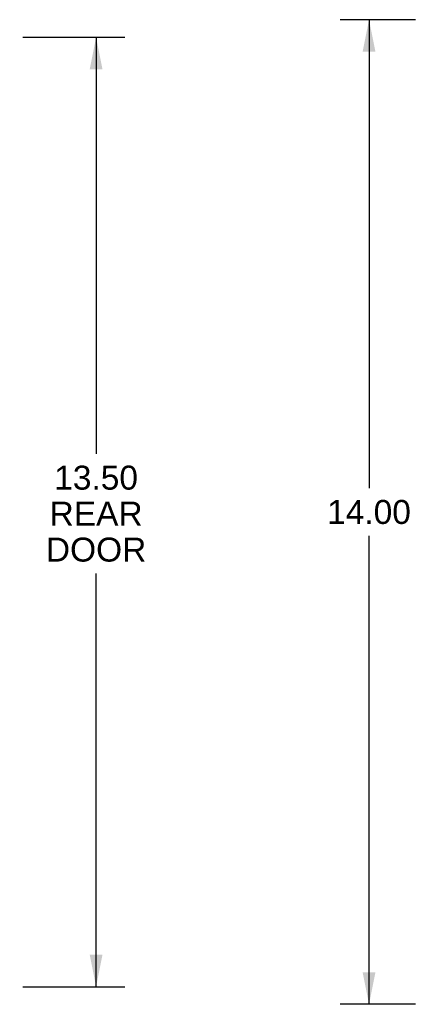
# Model space of a CAD drawing. Header units: inches. Extents: x 0 to 77.3, y 0 to 50.
# Tile 30 of 48: x 50.5 to 56.2, y 18.1 to 32.1. Entities that reach past the tile are written whole.
import ezdxf

# ---------------------------------------------------------------- set-up
doc = ezdxf.new("R2010")
doc.units = ezdxf.units.IN
doc.header["$LTSCALE"] = 4.25
doc.header["$MEASUREMENT"] = 0
doc.layers.get('0').update_dxf_attribs({"linetype": 'CONTINUOUS'})
doc.layers.add('DIMENSIONS', color=7, linetype='CONTINUOUS')
doc.styles.get("Standard").update_dxf_attribs({"font": 'arial.ttf'})
doc.dimstyles.new('DIMSTYLE_1', dxfattribs={"dimtxt": 0.340909, "dimasz": 0.454545, "dimexe": 0.09, "dimexo": 0.07, "dimgap": 0.0375, "dimtad": 0, "dimtih": 1, "dimtoh": 1, "dimzin": 4, "dimdsep": 46, "dimtxsty": 'Standard', "dimblk": '_FILLED', "dimblk1": '_FILLED', "dimblk2": '_FILLED', "dimcen": 0.09, "dimadec": 3, "dimazin": 1, "dimtfac": 1, "dimtdec": 3, "dimtofl": 0, "dimtmove": 0, "dimatfit": 3, "dimldrblk": '_FILLED', "dimfxl": 0, "dimtolj": 1, "dimtzin": 4, "dimarcsym": 0})

# ---------------------------------------------------------------- blocks, each defined once
blk = doc.blocks.new('_FILLED')
at = {"color": 0, "linetype": 'ByBlock'}
blk.add_solid([(0, 0), (-1, 0.2), (-1, -0.2)], dxfattribs=at)
blk = doc.blocks.new('*D3')
at = {"layer": 'DIMENSIONS', "color": 2, "linetype": 'Continuous'}
for p, q in [((56.132, 32.134), (55.063, 32.134)), ((55.472, 32.134), (55.472, 25.475)), ((55.472, 18.134), (55.472, 24.793)), ((56.132, 18.134), (55.063, 18.134))]:
    blk.add_line(p, q, dxfattribs=at)
at = {"layer": 'DIMENSIONS', "color": 2, "linetype": 'Continuous', "xscale": 0.4545454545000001, "yscale": 0.4545454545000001, "zscale": 0.4545454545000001}
for p, rotation in [((55.472, 32.134), 90), ((55.472, 18.134), 270)]:
    blk.add_blockref('_FILLED', p, dxfattribs=dict(at, rotation=rotation))
at = {"layer": 'DIMENSIONS', "color": 2, "linetype": 'Continuous', "insert": (55.472, 25.305), "char_height": 0.3409, "width": 1.19128, "attachment_point": 2, "line_spacing_factor": 0.9}
blk.add_mtext('14.00', dxfattribs=at)
blk = doc.blocks.new('*D5')
at = {"layer": 'DIMENSIONS', "color": 2, "linetype": 'Continuous'}
for p, q in [((50.546, 31.884), (51.999, 31.884)), ((51.59, 31.884), (51.59, 25.963)), ((51.59, 18.384), (51.59, 24.259)), ((50.546, 18.384), (51.999, 18.384))]:
    blk.add_line(p, q, dxfattribs=at)
at = {"layer": 'DIMENSIONS', "color": 2, "linetype": 'Continuous', "xscale": 0.4545454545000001, "yscale": 0.4545454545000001, "zscale": 0.4545454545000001}
for p, rotation in [((51.59, 31.884), 90), ((51.59, 18.384), 270)]:
    blk.add_blockref('_FILLED', p, dxfattribs=dict(at, rotation=rotation))
at = {"layer": 'DIMENSIONS', "color": 2, "linetype": 'Continuous', "insert": (51.59, 25.793), "char_height": 0.3409, "width": 1.427, "attachment_point": 2, "line_spacing_factor": 0.9}
blk.add_mtext('13.50\\PREAR\\PDOOR', dxfattribs=at)

msp = doc.modelspace()

# ---------------------------------------------------------------- dimensions: what is measured, and where the dimension line sits
at = {"layer": 'DIMENSIONS', "color": 2, "linetype": 'Continuous'}
dim = msp.add_linear_dim(base=(55.471734, 32.134092), p1=(56.201692, 18.134092), p2=(56.201692, 32.134092), angle=90, dimstyle='DIMSTYLE_1', dxfattribs=at)
dim.commit()
dim.dimension.update_dxf_attribs({"geometry": '*D3', "text_midpoint": (55.486219, 25.132191), "dimtype": 160})
dim = msp.add_linear_dim(base=(51.590171, 31.884092), p1=(50.476444, 18.384092), p2=(50.476444, 31.884092), angle=90, text='<>\\PREAR\\PDOOR', dimstyle='DIMSTYLE_1', dxfattribs=at)
dim.commit()
dim.dimension.update_dxf_attribs({"geometry": '*D5', "text_midpoint": (51.590171, 25.110929), "dimtype": 160})

doc.saveas('drawing.dxf')
